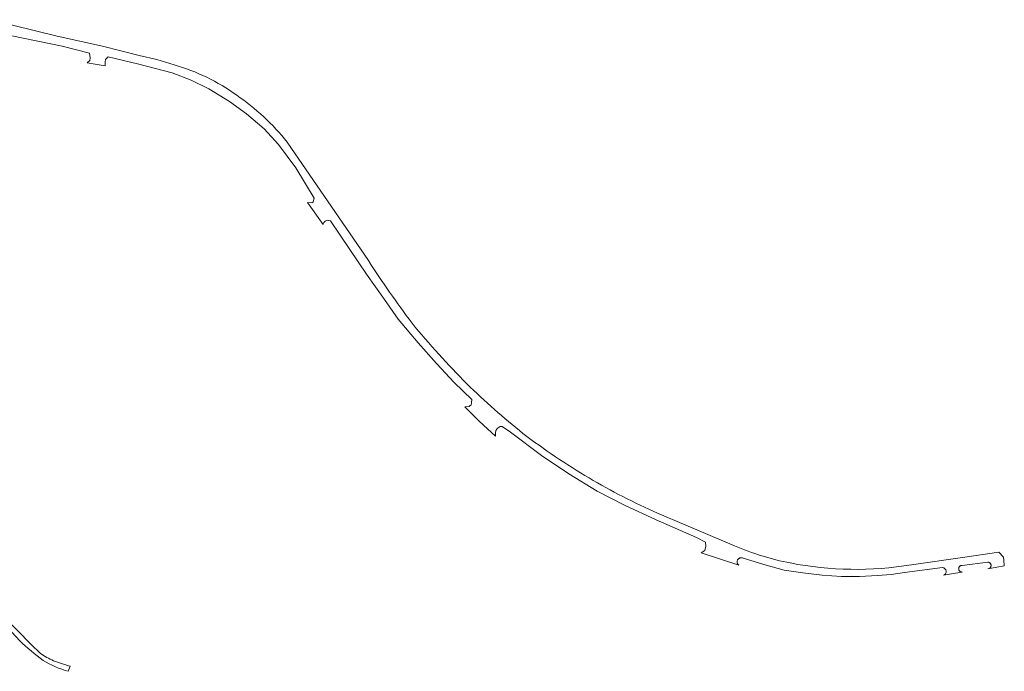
# Model space of a CAD drawing. Header units: metres. Extents: x 201541 to 204988, y 387833 to 394342.
# Tile 133 of 214: x 204539 to 204848, y 390770 to 390975. Entities that reach past the tile are written whole.
import ezdxf

# ---------------------------------------------------------------- set-up
doc = ezdxf.new("R2010")
doc.units = ezdxf.units.M
doc.layers.add('B-WE-OG-WATER-GV', color=130, linetype='Continuous', lineweight=18)
doc.layers.add('B-WE-OG-WEG-GV', color=7, linetype='Continuous', lineweight=18)

msp = doc.modelspace()

# ---------------------------------------------------------------- linework, layer by layer
at = {"layer": 'B-WE-OG-WATER-GV'}
for points in [[(204380.858, 390901.123), (204405.163, 390883.581), (204434.188, 390863.349), (204449.596, 390853.057), (204466.262, 390842.569), (204481.748, 390832.506), (204491.391, 390825.902), (204497.17, 390821.05), (204498.344, 390820.069), (204500.578, 390818.203), (204504.146, 390815.221), (204514.974, 390804.472), (204523.417, 390796.032), (204524.144, 390795.323), (204526.474, 390793.05), (204531.446, 390788.199), (204539.099, 390779.985)], [(204545.61, 390775.98), (204542.611, 390778.919), (204530.191, 390791.599), (204522.691, 390799.178), (204518.081, 390803.835), (204518.062, 390803.855), (204504.484, 390817.358)], [(204553.163, 390772.529), (204549.71, 390773.719)], [(204554.336, 390770.38), (204554.884, 390771.945)]]:
    msp.add_lwpolyline(points, dxfattribs=at)
for points in [[(204539.099, 390779.985, 0.035851), (204546.499, 390773.791)], [(204549.71, 390773.719, -0.0523808), (204545.61, 390775.98)], [(204546.499, 390773.791, 0.0681793), (204554.336, 390770.38)], [(204554.884, 390771.945, -0.0046989), (204553.163, 390772.529)]]:
    msp.add_lwpolyline(points, format="xyb", dxfattribs=at)
at = {"layer": 'B-WE-OG-WEG-GV'}
for points in [[(204576.595, 390963.592), (204565.011, 390966.448), (204550.827, 390969.61), (204529.937, 390974.804)], [(204532.425, 390970.619), (204552.444, 390966.505), (204561.018, 390964.323), (204561.186, 390962.828), (204561.113, 390961.98), (204560.225, 390961.315), (204565.934, 390960.277), (204565.897, 390961.518), (204566.041, 390962.294), (204566.838, 390963.181), (204576.064, 390960.991), (204586.954, 390958.095), (204592.904, 390955.85), (204598.442, 390953.103), (204604.853, 390949.186), (204610.207, 390945.219), (204615.776, 390940.553), (204620.222, 390935.595), (204625.624, 390928.292), (204631.449, 390918.771), (204631.134, 390917.688), (204630.69, 390917.381), (204629.313, 390917.474), (204634.253, 390910.525), (204634.247, 390910.72), (204634.495, 390911.19), (204634.848, 390911.62), (204635.547, 390911.874), (204636.571, 390911.71), (204642.625, 390902.697), (204647.779, 390894.938), (204653.488, 390886.982), (204657.73, 390880.843), (204664.072, 390873.448), (204669.763, 390866.896), (204675.304, 390860.984), (204680.807, 390855.685), (204680.793, 390854.738), (204680.609, 390853.858), (204680.344, 390853.729), (204680.047, 390853.473), (204678.618, 390853.377), (204682.746, 390849.287), (204683.048, 390848.987), (204684.534, 390847.608), (204688.254, 390844.158), (204688.223, 390845.176), (204688.419, 390845.939), (204688.713, 390846.355), (204688.825, 390846.513), (204689.713, 390847.132), (204690.326, 390847.216), (204692.942, 390845.399), (204702.743, 390838.072), (204711.221, 390832.313), (204720.105, 390826.946), (204728.682, 390822.466), (204738.624, 390817.893), (204751.286, 390812.326), (204754.104, 390810.867), (204754.187, 390809.497), (204754.073, 390809.185), (204753.853, 390808.296), (204752.756, 390807.566), (204764.532, 390803.673), (204764.432, 390803.759), (204764.341, 390803.854), (204764.26, 390803.958), (204764.19, 390804.07), (204764.131, 390804.188), (204764.085, 390804.311), (204764.051, 390804.439), (204764.03, 390804.569), (204764.022, 390804.7), (204764.028, 390804.832), (204764.046, 390804.962), (204764.078, 390805.09), (204764.122, 390805.214), (204764.179, 390805.333), (204764.247, 390805.446), (204764.326, 390805.552), (204764.415, 390805.649), (204764.514, 390805.736), (204764.621, 390805.813), (204764.735, 390805.879), (204764.855, 390805.934), (204764.98, 390805.976), (204765.108, 390806.005), (204765.239, 390806.021), (204765.371, 390806.024), (204765.502, 390806.014), (204765.632, 390805.991), (204765.759, 390805.955), (204765.881, 390805.906), (204765.885, 390805.904), (204773.101, 390803.645), (204778.781, 390802.16), (204784.592, 390801.264), (204790.639, 390800.516), (204796.711, 390800.152), (204802.38, 390800.108), (204808.045, 390800.39), (204812.268, 390800.794), (204816.496, 390801.393), (204828.405, 390802.907)], [(204587.512, 390960.633), (204582.105, 390962.303), (204576.595, 390963.592)], [(204648.413, 390899.267), (204623.003, 390936.392)], [(204763.183, 390809.752), (204747.896, 390816.219), (204739.064, 390819.985)], [(204828.714, 390800.492), (204832.439, 390801.191), (204834.591, 390801.492), (204834.459, 390801.499), (204834.355, 390801.514), (204834.254, 390801.539), (204834.156, 390801.574), (204834.062, 390801.618), (204833.972, 390801.672), (204833.889, 390801.734), (204833.811, 390801.803), (204833.741, 390801.88), (204833.679, 390801.964), (204833.625, 390802.053), (204833.581, 390802.147), (204833.545, 390802.245), (204833.52, 390802.346), (204833.504, 390802.449), (204833.499, 390802.554), (204833.504, 390802.658), (204833.519, 390802.761), (204833.545, 390802.862), (204833.579, 390802.96), (204833.624, 390803.054), (204833.677, 390803.144), (204833.739, 390803.227), (204833.809, 390803.305), (204833.886, 390803.375), (204833.97, 390803.437), (204834.059, 390803.49), (204834.154, 390803.535), (204834.252, 390803.57), (204834.353, 390803.595), (204834.456, 390803.611), (204834.56, 390803.616), (204842.642, 390804.612), (204842.796, 390804.594), (204842.893, 390804.572), (204842.989, 390804.542), (204843.08, 390804.501), (204843.168, 390804.453), (204843.25, 390804.395), (204843.326, 390804.33), (204843.396, 390804.258), (204843.458, 390804.18), (204843.512, 390804.095), (204843.557, 390804.006), (204843.594, 390803.913), (204843.621, 390803.817), (204843.639, 390803.718), (204843.646, 390803.618), (204843.645, 390803.518), (204843.633, 390803.419), (204843.611, 390803.321), (204843.581, 390803.226), (204843.54, 390803.134), (204843.492, 390803.047), (204843.434, 390802.964), (204843.369, 390802.888), (204843.297, 390802.819), (204843.219, 390802.757), (204843.134, 390802.703), (204842.986, 390802.627), (204842.614, 390802.551), (204847.22, 390803.381), (204847.791, 390803.496), (204847.643, 390805.251), (204847.516, 390806.161), (204846.096, 390807.771), (204834.682, 390806.075), (204818.682, 390803.827)]]:
    msp.add_lwpolyline(points, dxfattribs=at)
for points in [[(204607.126, 390951.116, 0.0869419), (204587.512, 390960.633)], [(204623.003, 390936.392, 0.0744736), (204607.126, 390951.116)], [(204662.102, 390879.607, -0.0172899), (204648.413, 390899.267)], [(204679.306, 390860.524, -0.0217407), (204662.102, 390879.607)], [(204696.888, 390844.995, -0.0220804), (204679.306, 390860.524)], [(204717.614, 390831.038, -0.0296696), (204696.888, 390844.995)], [(204739.064, 390819.985, -0.0302863), (204717.614, 390831.038)], [(204780.682, 390804.363, -0.0529668), (204763.183, 390809.752)], [(204818.682, 390803.827, -0.0905795), (204780.682, 390804.363)], [(204828.405, 390802.907, -0.8085458), (204828.714, 390800.492)]]:
    msp.add_lwpolyline(points, format="xyb", dxfattribs=at)

doc.saveas('drawing.dxf')
